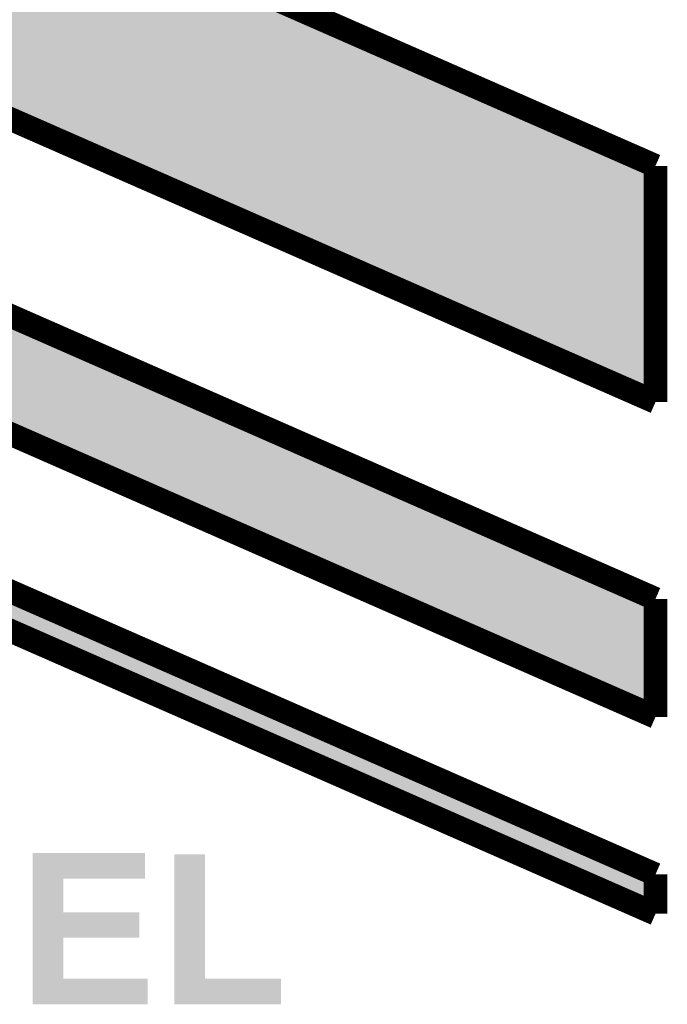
# Model space of a CAD drawing. Extents: x -1.3 to 24.2, y -3.9 to 53.4.
# Tile 13 of 34: x 12.5 to 16.7, y 7 to 13.4. Entities that reach past the tile are written whole.
import ezdxf

# ---------------------------------------------------------------- set-up
doc = ezdxf.new("R2010")
doc.units = 0
doc.layers.add('BOOST_12_CLICK_V101_GTO', color=14, linetype='CONTINUOUS')

msp = doc.modelspace()

# ---------------------------------------------------------------- linework, layer by layer
at = {"layer": 'BOOST_12_CLICK_V101_GTO', "const_width": 0.1524}
for points in [[(11.43, 14.732), (16.63954, 12.446)], [(6.35, 10.922), (11.43, 13.208), (16.63954, 10.922)], [(16.63954, 11.684), (16.63954, 12.446)], [(11.43, 11.938), (16.63954, 9.652)], [(16.63954, 10.922), (16.63954, 11.684)], [(11.43, 11.176), (16.63954, 8.89)], [(11.43, 10.16), (16.63954, 7.874)], [(11.43, 9.906), (16.63954, 7.62)], [(16.63954, 8.89), (16.63954, 9.652)], [(16.63954, 7.62), (16.63954, 7.874)], [(16.63954, 7.62), (16.63954, 7.874)]]:
    msp.add_lwpolyline(points, dxfattribs=at)
at = {"layer": 'BOOST_12_CLICK_V101_GTO'}
for points in [[(8.04333, 13.207996), (11.430008, 14.731996), (14.90301, 13.207996), (11.430008, 14.731996)], [(13.166546, 12.445982), (11.429992, 13.207996), (16.63954, 12.445982), (14.90301, 13.207996)], [(16.639508, 10.922016), (13.166546, 12.445982), (16.639508, 10.922016), (16.63954, 12.445982)], [(9.736668, 11.175996), (11.430008, 11.937996), (13.16651, 11.175996), (11.430008, 11.937996)], [(14.903066, 9.651982), (11.429992, 11.175996), (16.63954, 9.651982), (13.16651, 11.175996)], [(16.060746, 7.873982), (11.429992, 9.905996), (16.63954, 7.873982), (12.008842, 9.905996)], [(16.639508, 8.890016), (14.903066, 9.651982), (16.639508, 8.890016), (16.63954, 9.651982)], [(12.621278, 7.84606), (12.621282, 8.011136), (13.345136, 7.84606), (13.34516, 8.011136)], [(12.621282, 8.011136), (12.621284, 8.01116), (13.34516, 8.011136), (12.621284, 8.01116)], [(13.535664, 7.2009), (13.535682, 8.003516), (13.733804, 7.2009), (13.73378, 8.003516)], [(13.535682, 8.003516), (13.535684, 8.00354), (13.73378, 8.003516), (13.535684, 8.00354)], [(12.621274, 7.63016), (12.621278, 7.846036), (12.819404, 7.63016), (12.81938, 7.846036)], [(12.621278, 7.846036), (12.621278, 7.84606), (12.81938, 7.846036), (13.345136, 7.84606)], [(16.639508, 7.620016), (16.060746, 7.873982), (16.639508, 7.620016), (16.63954, 7.873982)], [(12.62127, 7.46506), (12.621274, 7.630136), (13.309576, 7.46506), (13.3096, 7.630136)], [(12.621274, 7.630136), (12.621274, 7.63016), (13.3096, 7.630136), (12.819404, 7.63016)], [(12.621264, 7.2009), (12.62127, 7.465036), (12.819404, 7.2009), (12.81938, 7.465036)], [(12.62127, 7.465036), (12.62127, 7.46506), (12.81938, 7.465036), (13.309576, 7.46506)], [(12.62126, 7.035824), (12.621264, 7.200876), (13.362916, 7.035824), (13.36294, 7.200876)], [(12.621264, 7.200876), (12.621264, 7.2009), (13.36294, 7.200876), (12.819404, 7.2009)], [(13.53566, 7.035824), (13.535664, 7.200876), (14.223976, 7.035824), (14.224, 7.200876)], [(13.535664, 7.200876), (13.535664, 7.2009), (14.224, 7.200876), (13.733804, 7.2009)], [(13.362916, 7.0358), (12.62126, 7.035824), (13.362916, 7.0358), (13.362916, 7.035824)], [(14.223976, 7.0358), (13.53566, 7.035824), (14.223976, 7.0358), (14.223976, 7.035824)]]:
    msp.add_solid(points, dxfattribs=at)

doc.saveas('drawing.dxf')
